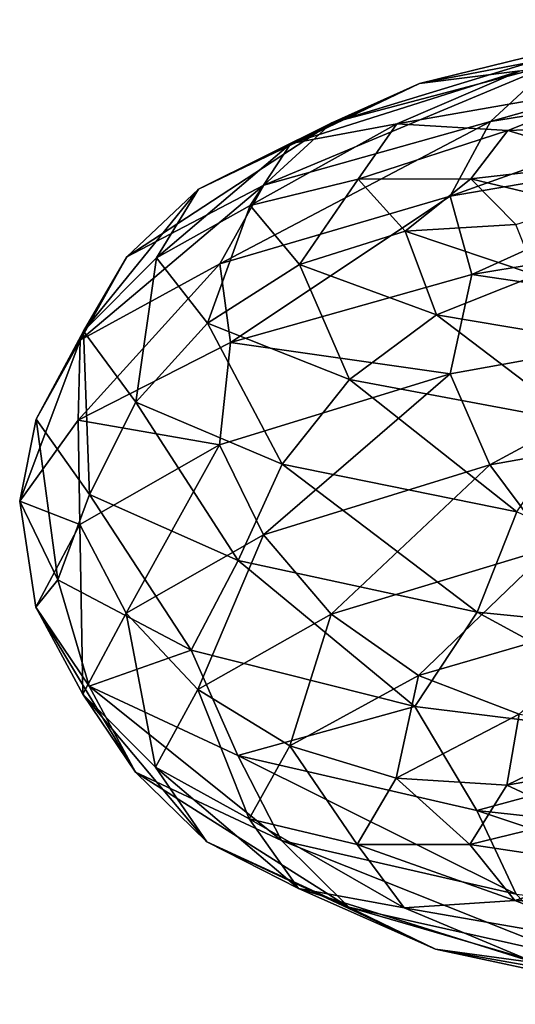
# Model space of a CAD drawing. Header units: metres. Extents: x -40 to 117, y -433 to 89.
# Tile 145 of 256: x -19 to -15.54, y -266.26 to -259.41. Entities that reach past the tile are written whole.
import ezdxf

# ---------------------------------------------------------------- set-up
doc = ezdxf.new("R2010")
doc.units = ezdxf.units.M
doc.layers.add('solid_506114_24501146', color=7, linetype='CONTINUOUS')

msp = doc.modelspace()

# ---------------------------------------------------------------- linework, layer by layer
at = {"layer": 'solid_506114_24501146'}
for points in [[(-14.096381, -259.442596, 974.053467), (-14.733644, -259.486664, 973.616211), (-16.212095, -259.850525, 976.603027)], [(-15.510886, -259.761719, 976.920288), (-14.096381, -259.442596, 974.053467), (-16.212095, -259.850525, 976.603027)], [(-13.204265, -259.405426, 970.409607), (-13.576278, -259.767975, 969.91626), (-15.717925, -260.113861, 972.747742)], [(-15.287228, -259.717834, 973.170105), (-13.204265, -259.405426, 970.409607), (-15.717925, -260.113861, 972.747742)], [(-14.733644, -259.486664, 973.616211), (-15.287228, -259.717834, 973.170105), (-16.821228, -260.124054, 976.260559)], [(-16.212095, -259.850525, 976.603027), (-14.733644, -259.486664, 973.616211), (-16.821228, -260.124054, 976.260559)], [(-15.287228, -259.717834, 973.170105), (-15.717925, -260.113861, 972.747742), (-17.295145, -260.557159, 975.918274)], [(-16.821228, -260.124054, 976.260559), (-15.287228, -259.717834, 973.170105), (-17.295145, -260.557159, 975.918274)], [(-15.510886, -259.761719, 976.920288), (-16.212095, -259.850525, 976.603027), (-17.108194, -260.267487, 979.808167)], [(-16.368225, -260.131439, 979.996033), (-15.510886, -259.761719, 976.920288), (-17.108194, -260.267487, 979.808167)], [(-14.778663, -259.853271, 977.189453), (-15.510886, -259.761719, 976.920288), (-16.368225, -260.131439, 979.996033)], [(-13.576278, -259.767975, 969.91626), (-13.817429, -260.261475, 969.504456), (-15.997118, -260.633514, 972.381287)], [(-15.717925, -260.113861, 972.747742), (-13.576278, -259.767975, 969.91626), (-15.997118, -260.633514, 972.381287)], [(-16.212095, -259.850525, 976.603027), (-16.821228, -260.124054, 976.260559), (-17.750996, -260.585815, 979.577637)], [(-17.108194, -260.267487, 979.808167), (-16.212095, -259.850525, 976.603027), (-17.750996, -260.585815, 979.577637)], [(-15.595531, -260.176849, 980.129578), (-14.778663, -259.853271, 977.189453), (-16.368225, -260.131439, 979.996033)], [(-14.078013, -260.118103, 977.387207), (-14.778663, -259.853271, 977.189453), (-15.595531, -260.176849, 980.129578)], [(-16.821228, -260.124054, 976.260559), (-17.295145, -260.557159, 975.918274), (-18.251106, -261.058197, 979.321655)], [(-17.750996, -260.585815, 979.577637), (-16.821228, -260.124054, 976.260559), (-18.251106, -261.058197, 979.321655)], [(-15.717925, -260.113861, 972.747742), (-15.997118, -260.633514, 972.381287), (-17.602352, -261.105804, 975.602966)], [(-17.295145, -260.557159, 975.918274), (-15.717925, -260.113861, 972.747742), (-17.602352, -261.105804, 975.602966)], [(-16.368225, -260.131439, 979.996033), (-17.108194, -260.267487, 979.808167), (-17.390726, -260.699738, 983.12439)], [(-16.638538, -260.515656, 983.177917), (-16.368225, -260.131439, 979.996033), (-17.390726, -260.699738, 983.12439)], [(-15.595531, -260.176849, 980.129578), (-16.368225, -260.131439, 979.996033), (-16.638538, -260.515656, 983.177917)], [(-14.856153, -260.400269, 980.197327), (-14.078013, -260.118103, 977.387207), (-15.595531, -260.176849, 980.129578)], [(-15.853083, -260.514221, 983.170776), (-15.595531, -260.176849, 980.129578), (-16.638538, -260.515656, 983.177917)], [(-14.856153, -260.400269, 980.197327), (-15.595531, -260.176849, 980.129578), (-15.853083, -260.514221, 983.170776)], [(-17.108194, -260.267487, 979.808167), (-17.750996, -260.585815, 979.577637), (-18.044144, -261.063721, 983.009949)], [(-17.390726, -260.699738, 983.12439), (-17.108194, -260.267487, 979.808167), (-18.044144, -261.063721, 983.009949)], [(-15.997118, -260.633514, 972.381287), (-13.817429, -260.261475, 969.504456), (-15.846789, -261.179199, 971.712036)], [(-13.817429, -260.261475, 969.504456), (-13.606739, -260.809631, 968.89447), (-15.846789, -261.179199, 971.712036)], [(-15.101496, -260.695618, 983.103638), (-14.856153, -260.400269, 980.197327), (-15.853083, -260.514221, 983.170776)], [(-16.638538, -260.515656, 983.177917), (-17.390726, -260.699738, 983.12439), (-17.048029, -261.109589, 986.439758)], [(-16.310663, -260.878387, 986.358887), (-16.638538, -260.515656, 983.177917), (-17.048029, -261.109589, 986.439758)], [(-15.853083, -260.514221, 983.170776), (-16.638538, -260.515656, 983.177917), (-16.310663, -260.878387, 986.358887)], [(-15.540685, -260.831116, 986.21106), (-15.853083, -260.514221, 983.170776), (-16.310663, -260.878387, 986.358887)], [(-15.101496, -260.695618, 983.103638), (-15.853083, -260.514221, 983.170776), (-15.540685, -260.831116, 986.21106)], [(-17.295145, -260.557159, 975.918274), (-17.602352, -261.105804, 975.602966), (-18.575296, -261.637634, 979.061401)], [(-18.251106, -261.058197, 979.321655), (-17.295145, -260.557159, 975.918274), (-18.575296, -261.637634, 979.061401)], [(-17.750996, -260.585815, 979.577637), (-18.251106, -261.058197, 979.321655), (-18.552515, -261.576141, 982.843567)], [(-18.044144, -261.063721, 983.009949), (-17.750996, -260.585815, 979.577637), (-18.552515, -261.576141, 982.843567)], [(-17.602352, -261.105804, 975.602966), (-15.997118, -260.633514, 972.381287), (-17.52767, -261.654297, 974.884155)], [(-15.997118, -260.633514, 972.381287), (-15.846789, -261.179199, 971.712036), (-17.52767, -261.654297, 974.884155)], [(-17.390726, -260.699738, 983.12439), (-18.044144, -261.063721, 983.009949), (-17.68857, -261.518372, 986.441528)], [(-17.048029, -261.109589, 986.439758), (-17.390726, -260.699738, 983.12439), (-17.68857, -261.518372, 986.441528)], [(-15.846789, -261.179199, 971.712036), (-13.606739, -260.809631, 968.89447), (-13.818929, -261.480194, 969.067139)], [(-16.310663, -260.878387, 986.358887), (-17.048029, -261.109589, 986.439758), (-16.093933, -261.460846, 989.642334)], [(-15.540685, -260.831116, 986.21106), (-16.310663, -260.878387, 986.358887), (-15.397835, -261.185181, 989.431824)], [(-15.397835, -261.185181, 989.431824), (-16.310663, -260.878387, 986.358887), (-16.093933, -261.460846, 989.642334)], [(-18.251106, -261.058197, 979.321655), (-18.575296, -261.637634, 979.061401), (-18.882057, -262.187103, 982.640503)], [(-18.552515, -261.576141, 982.843567), (-18.251106, -261.058197, 979.321655), (-18.882057, -262.187103, 982.640503)], [(-18.044144, -261.063721, 983.009949), (-18.552515, -261.576141, 982.843567), (-18.186922, -262.070251, 986.364807)], [(-17.68857, -261.518372, 986.441528), (-18.044144, -261.063721, 983.009949), (-18.186922, -262.070251, 986.364807)], [(-17.602352, -261.105804, 975.602966), (-17.52767, -261.654297, 974.884155), (-18.589952, -262.194794, 978.305664)], [(-18.575296, -261.637634, 979.061401), (-17.602352, -261.105804, 975.602966), (-18.589952, -262.194794, 978.305664)], [(-17.048029, -261.109589, 986.439758), (-17.68857, -261.518372, 986.441528), (-16.698626, -261.912048, 989.756226)], [(-16.093933, -261.460846, 989.642334), (-17.048029, -261.109589, 986.439758), (-16.698626, -261.912048, 989.756226)], [(-17.52767, -261.654297, 974.884155), (-15.846789, -261.179199, 971.712036), (-15.998855, -261.872223, 971.941589)], [(-15.397835, -261.185181, 989.431824), (-16.093933, -261.460846, 989.642334), (-14.561715, -261.720123, 992.623779)], [(-15.846789, -261.179199, 971.712036), (-13.818929, -261.480194, 969.067139), (-15.998855, -261.872223, 971.941589)], [(-16.093933, -261.460846, 989.642334), (-16.698626, -261.912048, 989.756226), (-15.108838, -262.209869, 992.841736)], [(-14.561715, -261.720123, 992.623779), (-16.093933, -261.460846, 989.642334), (-15.108838, -262.209869, 992.841736)], [(-15.998855, -261.872223, 971.941589), (-13.818929, -261.480194, 969.067139), (-15.721153, -262.506989, 971.898315)], [(-13.818929, -261.480194, 969.067139), (-13.579065, -262.123108, 969.071228), (-15.721153, -262.506989, 971.898315)], [(-18.552515, -261.576141, 982.843567), (-18.882057, -262.187103, 982.640503), (-18.509972, -262.71228, 986.218994)], [(-18.186922, -262.070251, 986.364807), (-18.552515, -261.576141, 982.843567), (-18.509972, -262.71228, 986.218994)], [(-17.68857, -261.518372, 986.441528), (-18.186922, -262.070251, 986.364807), (-17.169088, -262.501312, 989.766113)], [(-16.698626, -261.912048, 989.756226), (-17.68857, -261.518372, 986.441528), (-17.169088, -262.501312, 989.766113)], [(-18.575296, -261.637634, 979.061401), (-18.589952, -262.194794, 978.305664), (-18.996265, -262.759766, 981.866882)], [(-18.882057, -262.187103, 982.640503), (-18.575296, -261.637634, 979.061401), (-18.996265, -262.759766, 981.866882)], [(-18.589952, -262.194794, 978.305664), (-17.52767, -261.654297, 974.884155), (-17.604263, -262.366913, 975.160217)], [(-17.52767, -261.654297, 974.884155), (-15.998855, -261.872223, 971.941589), (-17.604263, -262.366913, 975.160217)], [(-17.604263, -262.366913, 975.160217), (-15.998855, -261.872223, 971.941589), (-17.298697, -262.992798, 975.063293)], [(-15.998855, -261.872223, 971.941589), (-15.721153, -262.506989, 971.898315), (-17.298697, -262.992798, 975.063293)], [(-16.698626, -261.912048, 989.756226), (-17.169088, -262.501312, 989.766113), (-15.534511, -262.833221, 992.932129)], [(-15.108838, -262.209869, 992.841736), (-16.698626, -261.912048, 989.756226), (-15.534511, -262.833221, 992.932129)], [(-18.186922, -262.070251, 986.364807), (-18.509972, -262.71228, 986.218994), (-17.474058, -263.172913, 989.67572)], [(-17.169088, -262.501312, 989.766113), (-18.186922, -262.070251, 986.364807), (-17.474058, -263.172913, 989.67572)], [(-15.721153, -262.506989, 971.898315), (-13.579065, -262.123108, 969.071228), (-15.291691, -263.081329, 971.976318)], [(-18.882057, -262.187103, 982.640503), (-18.996265, -262.759766, 981.866882), (-18.729937, -263.306854, 985.445251)], [(-18.996265, -262.759766, 981.866882), (-18.589952, -262.194794, 978.305664), (-18.577312, -262.922821, 978.615295)], [(-18.509972, -262.71228, 986.218994), (-18.882057, -262.187103, 982.640503), (-18.729937, -263.306854, 985.445251)], [(-18.589952, -262.194794, 978.305664), (-17.604263, -262.366913, 975.160217), (-18.577312, -262.922821, 978.615295)], [(-18.577312, -262.922821, 978.615295), (-17.604263, -262.366913, 975.160217), (-18.254854, -263.53949, 978.460327)], [(-17.604263, -262.366913, 975.160217), (-17.298697, -262.992798, 975.063293), (-18.254854, -263.53949, 978.460327)], [(-17.169088, -262.501312, 989.766113), (-17.474058, -263.172913, 989.67572), (-15.810445, -263.531891, 992.893311)], [(-17.298697, -262.992798, 975.063293), (-15.721153, -262.506989, 971.898315), (-16.826139, -263.545715, 975.059509)], [(-15.534511, -262.833221, 992.932129), (-17.169088, -262.501312, 989.766113), (-15.810445, -263.531891, 992.893311)], [(-15.721153, -262.506989, 971.898315), (-15.291691, -263.081329, 971.976318), (-16.826139, -263.545715, 975.059509)], [(-18.509972, -262.71228, 986.218994), (-18.729937, -263.306854, 985.445251), (-17.802114, -263.795898, 988.922424)], [(-17.474058, -263.172913, 989.67572), (-18.509972, -262.71228, 986.218994), (-17.802114, -263.795898, 988.922424)], [(-18.996265, -262.759766, 981.866882), (-18.577312, -262.922821, 978.615295), (-18.884108, -263.497131, 982.190796)], [(-18.729937, -263.306854, 985.445251), (-18.996265, -262.759766, 981.866882), (-18.884108, -263.497131, 982.190796)], [(-15.534511, -262.833221, 992.932129), (-15.810445, -263.531891, 992.893311), (-13.579087, -263.756165, 995.762329)], [(-18.884108, -263.497131, 982.190796), (-18.577312, -262.922821, 978.615295), (-18.556324, -264.104675, 981.975647)], [(-18.577312, -262.922821, 978.615295), (-18.254854, -263.53949, 978.460327), (-18.556324, -264.104675, 981.975647)], [(-18.254854, -263.53949, 978.460327), (-17.298697, -262.992798, 975.063293), (-17.756178, -264.069916, 978.368225)], [(-17.298697, -262.992798, 975.063293), (-16.826139, -263.545715, 975.059509), (-17.756178, -264.069916, 978.368225)], [(-16.826139, -263.545715, 975.059509), (-15.291691, -263.081329, 971.976318), (-16.218069, -263.974487, 975.155334)], [(-15.291691, -263.081329, 971.976318), (-14.739073, -263.542969, 972.176514), (-16.218069, -263.974487, 975.155334)], [(-17.474058, -263.172913, 989.67572), (-17.802114, -263.795898, 988.922424), (-16.243887, -264.18927, 992.181824)], [(-15.810445, -263.531891, 992.893311), (-17.474058, -263.172913, 989.67572), (-16.243887, -264.18927, 992.181824)], [(-18.729937, -263.306854, 985.445251), (-18.884108, -263.497131, 982.190796), (-18.51198, -264.04718, 985.765991)], [(-17.802114, -263.795898, 988.922424), (-18.729937, -263.306854, 985.445251), (-18.51198, -264.04718, 985.765991)], [(-18.884108, -263.497131, 982.190796), (-18.556324, -264.104675, 981.975647), (-18.190657, -264.645996, 985.490662)], [(-18.51198, -264.04718, 985.765991), (-18.884108, -263.497131, 982.190796), (-18.190657, -264.645996, 985.490662)], [(-18.556324, -264.104675, 981.975647), (-18.254854, -263.53949, 978.460327), (-18.049412, -264.612396, 981.79187)], [(-18.254854, -263.53949, 978.460327), (-17.756178, -264.069916, 978.368225), (-18.049412, -264.612396, 981.79187)], [(-17.756178, -264.069916, 978.368225), (-16.826139, -263.545715, 975.059509), (-17.114498, -264.464081, 978.351379)], [(-16.826139, -263.545715, 975.059509), (-16.218069, -263.974487, 975.155334), (-17.114498, -264.464081, 978.351379)], [(-15.810445, -263.531891, 992.893311), (-16.243887, -264.18927, 992.181824), (-14.113796, -264.453217, 995.112061)], [(-16.218069, -263.974487, 975.155334), (-14.739073, -263.542969, 972.176514), (-15.517423, -264.243439, 975.346985)], [(-13.579087, -263.756165, 995.762329), (-15.810445, -263.531891, 992.893311), (-14.113796, -264.453217, 995.112061)], [(-17.802114, -263.795898, 988.922424), (-18.51198, -264.04718, 985.765991), (-17.475956, -264.531891, 989.219788)], [(-16.243887, -264.18927, 992.181824), (-17.802114, -263.795898, 988.922424), (-17.475956, -264.531891, 989.219788)], [(-17.114498, -264.464081, 978.351379), (-16.218069, -263.974487, 975.155334), (-16.375124, -264.688782, 978.41394)], [(-16.218069, -263.974487, 975.155334), (-15.517423, -264.243439, 975.346985), (-16.375124, -264.688782, 978.41394)], [(-18.51198, -264.04718, 985.765991), (-18.190657, -264.645996, 985.490662), (-17.172615, -265.122681, 988.886597)], [(-17.475956, -264.531891, 989.219788), (-18.51198, -264.04718, 985.765991), (-17.172615, -265.122681, 988.886597)], [(-18.556324, -264.104675, 981.975647), (-18.049412, -264.612396, 981.79187), (-17.693733, -265.131622, 985.215271)], [(-18.190657, -264.645996, 985.490662), (-18.556324, -264.104675, 981.975647), (-17.693733, -265.131622, 985.215271)], [(-18.049412, -264.612396, 981.79187), (-17.756178, -264.069916, 978.368225), (-17.397135, -264.971436, 981.658142)], [(-17.756178, -264.069916, 978.368225), (-17.114498, -264.464081, 978.351379), (-17.397135, -264.971436, 981.658142)], [(-16.243887, -264.18927, 992.181824), (-17.475956, -264.531891, 989.219788), (-15.812161, -264.913208, 992.43512)], [(-16.375124, -264.688782, 978.41394), (-15.517423, -264.243439, 975.346985), (-15.602428, -264.737427, 978.546387)], [(-14.113796, -264.453217, 995.112061), (-16.243887, -264.18927, 992.181824), (-15.812161, -264.913208, 992.43512)], [(-15.517423, -264.243439, 975.346985), (-14.785199, -264.341522, 975.613831), (-15.602428, -264.737427, 978.546387)], [(-15.602428, -264.737427, 978.546387), (-14.785199, -264.341522, 975.613831), (-14.86246, -264.605591, 978.737488)], [(-14.113796, -264.453217, 995.112061), (-15.812161, -264.913208, 992.43512), (-13.580562, -265.15741, 995.302856)], [(-17.397135, -264.971436, 981.658142), (-17.114498, -264.464081, 978.351379), (-16.64555, -265.151245, 981.586731)], [(-17.114498, -264.464081, 978.351379), (-16.375124, -264.688782, 978.41394), (-16.64555, -265.151245, 981.586731)], [(-17.475956, -264.531891, 989.219788), (-17.172615, -265.122681, 988.886597), (-15.537701, -265.497009, 992.048523)], [(-15.812161, -264.913208, 992.43512), (-17.475956, -264.531891, 989.219788), (-15.537701, -265.497009, 992.048523)], [(-18.190657, -264.645996, 985.490662), (-17.693733, -265.131622, 985.215271), (-16.703503, -265.587646, 988.522888)], [(-17.172615, -265.122681, 988.886597), (-18.190657, -264.645996, 985.490662), (-16.703503, -265.587646, 988.522888)], [(-18.049412, -264.612396, 981.79187), (-17.397135, -264.971436, 981.658142), (-17.05431, -265.45639, 984.964539)], [(-17.693733, -265.131622, 985.215271), (-18.049412, -264.612396, 981.79187), (-17.05431, -265.45639, 984.964539)], [(-15.602428, -264.737427, 978.546387), (-14.86246, -264.605591, 978.737488), (-15.107906, -264.966858, 981.637451)], [(-16.64555, -265.151245, 981.586731), (-16.375124, -264.688782, 978.41394), (-15.860095, -265.149628, 981.579651)], [(-16.375124, -264.688782, 978.41394), (-15.602428, -264.737427, 978.546387), (-15.860095, -265.149628, 981.579651)], [(-15.860095, -265.149628, 981.579651), (-15.602428, -264.737427, 978.546387), (-15.107906, -264.966858, 981.637451)], [(-15.812161, -264.913208, 992.43512), (-15.537701, -265.497009, 992.048523), (-13.344835, -265.735535, 994.869202)], [(-13.580562, -265.15741, 995.302856), (-15.812161, -264.913208, 992.43512), (-13.344835, -265.735535, 994.869202)], [(-17.397135, -264.971436, 981.658142), (-16.64555, -265.151245, 981.586731), (-16.317537, -265.592194, 984.759155)], [(-17.05431, -265.45639, 984.964539), (-17.397135, -264.971436, 981.658142), (-16.317537, -265.592194, 984.759155)], [(-15.860095, -265.149628, 981.579651), (-15.107906, -264.966858, 981.637451), (-14.810193, -265.308533, 984.536987)], [(-17.693733, -265.131622, 985.215271), (-17.05431, -265.45639, 984.964539), (-16.099863, -265.880219, 988.159485)], [(-16.703503, -265.587646, 988.522888), (-17.693733, -265.131622, 985.215271), (-16.099863, -265.880219, 988.159485)], [(-17.172615, -265.122681, 988.886597), (-16.703503, -265.587646, 988.522888), (-15.11325, -265.943542, 991.603149)], [(-15.537701, -265.497009, 992.048523), (-17.172615, -265.122681, 988.886597), (-15.11325, -265.943542, 991.603149)], [(-16.64555, -265.151245, 981.586731), (-15.860095, -265.149628, 981.579651), (-15.547558, -265.541321, 984.612488)], [(-16.317537, -265.592194, 984.759155), (-16.64555, -265.151245, 981.586731), (-15.547558, -265.541321, 984.612488)], [(-15.547558, -265.541321, 984.612488), (-15.860095, -265.149628, 981.579651), (-14.810193, -265.308533, 984.536987)], [(-15.547558, -265.541321, 984.612488), (-14.810193, -265.308533, 984.536987), (-13.981339, -265.597046, 987.339355)], [(-17.05431, -265.45639, 984.964539), (-16.317537, -265.592194, 984.759155), (-15.404324, -265.974548, 987.824829)], [(-16.099863, -265.880219, 988.159485), (-17.05431, -265.45639, 984.964539), (-15.404324, -265.974548, 987.824829)], [(-16.317537, -265.592194, 984.759155), (-15.547558, -265.541321, 984.612488), (-14.677438, -265.877075, 987.543518)], [(-14.677438, -265.877075, 987.543518), (-15.547558, -265.541321, 984.612488), (-13.981339, -265.597046, 987.339355)], [(-16.703503, -265.587646, 988.522888), (-16.099863, -265.880219, 988.159485), (-14.56708, -266.207031, 991.135376)], [(-15.11325, -265.943542, 991.603149), (-16.703503, -265.587646, 988.522888), (-14.56708, -266.207031, 991.135376)], [(-15.404324, -265.974548, 987.824829), (-16.317537, -265.592194, 984.759155), (-14.677438, -265.877075, 987.543518)], [(-16.099863, -265.880219, 988.159485), (-15.404324, -265.974548, 987.824829), (-13.937759, -266.263824, 990.680908)], [(-14.56708, -266.207031, 991.135376), (-16.099863, -265.880219, 988.159485), (-13.937759, -266.263824, 990.680908)]]:
    msp.add_3dface(points, dxfattribs=at)

doc.saveas('drawing.dxf')
